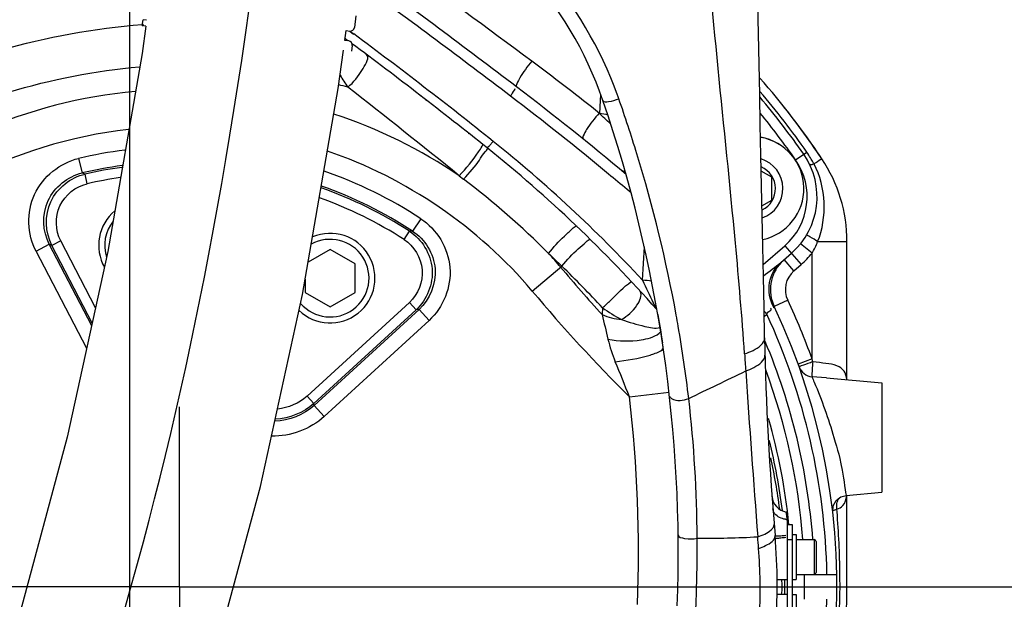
# Model space of a CAD drawing. Header units: millimetres. Extents: x 0 to 11890, y 0 to 8410.
# Tile 91 of 116: x 6771 to 6969, y 4914 to 5030. Entities that reach past the tile are written whole.
import ezdxf

# ---------------------------------------------------------------- set-up
doc = ezdxf.new("R2010")
doc.units = ezdxf.units.MM
doc.header["$LTSCALE"] = 653.95
doc.linetypes.add('CENTER', pattern=[0.6, 0.375, -0.075, 0.075, -0.075])
doc.layers.get('0').update_dxf_attribs({"linetype": 'CONTINUOUS'})
for name, color, linetype in [('08ALL_ASSEM_MEMBER', 7, 'CONTINUOUS'), ('204101000062_DXF_AXIS', 7, 'CONTINUOUS'), ('304103000034DXF_CONTINUOUS_LINE', 7, 'CONTINUOUS'), ('304103000201DXF_CONTINUOUS_LINE', 7, 'CONTINUOUS'), ('304105000344DXF_CONTINUOUS_LINE', 7, 'CONTINUOUS'), ('304106000066DXF_CONTINUOUS_LINE', 7, 'CONTINUOUS'), ('304109000079DXF_CONTINUOUS_LINE', 7, 'CONTINUOUS'), ('304301000100DXF_CONTINUOUS_LINE', 7, 'CONTINUOUS'), ('501023000020DXF_CONTINUOUS_LINE', 7, 'CONTINUOUS'), ('501023000035DXF_CONTINUOUS_LINE', 7, 'CONTINUOUS'), ('501023000153DXF_CONTINUOUS_LINE', 7, 'CONTINUOUS'), ('501024000011DXF_CONTINUOUS_LINE', 7, 'CONTINUOUS'), ('504001000007DXF_CONTINUOUS_LINE', 7, 'CONTINUOUS'), ('604006000005DXF_CONTINUOUS_LINE', 7, 'CONTINUOUS'), ('DEFAULT_1', 7, 'CENTER'), ('JISHUZIL_DXF_BALLOON', 7, 'CONTINUOUS'), ('JISHUZIL_DXF_DIMENSION', 7, 'CONTINUOUS'), ('线缆_DXF_CONTINUOUS_LINE', 7, 'CONTINUOUS')]:
    doc.layers.add(name, color=color, linetype=linetype)
doc.styles.get("Standard").update_dxf_attribs({"font": 'txt', "width": 0.7})
doc.dimstyles.new('DIMSTYLE_1', dxfattribs={"dimtxt": 80, "dimasz": 70, "dimexe": 1.5, "dimexo": 0, "dimgap": 2, "dimtad": 1, "dimdsep": 46, "dimtxsty": 'Standard', "dimblk": '_FILLED', "dimblk1": '_FILLED', "dimblk2": '_FILLED', "dimcen": 0.09, "dimclrt": 5, "dimazin": 2, "dimtp": 0.5, "dimtm": 0.5, "dimtfac": 1, "dimtofl": 0, "dimtmove": 0, "dimatfit": 3, "dimldrblk": '_FILLED', "dimfxl": 0, "dimtolj": 1, "dimarcsym": 0})
doc.dimstyles.new('DIMSTYLE_12', dxfattribs={"dimtxt": 80, "dimasz": 70, "dimexe": 1.5, "dimexo": 0, "dimgap": 2, "dimtad": 0, "dimtih": 1, "dimtoh": 1, "dimdec": 1, "dimdsep": 46, "dimtxsty": 'Standard', "dimblk": '_FILLED', "dimblk1": '_FILLED', "dimblk2": '_FILLED', "dimcen": 0.09, "dimclrt": 5, "dimazin": 2, "dimtp": 0.5, "dimtm": 0.5, "dimtfac": 1, "dimtdec": 0, "dimtofl": 0, "dimtmove": 0, "dimatfit": 3, "dimldrblk": '_FILLED', "dimfxl": 0, "dimtolj": 1, "dimarcsym": 0})
doc.dimstyles.new('DIMSTYLE_13', dxfattribs={"dimtxt": 80, "dimasz": 70, "dimexe": 1.5, "dimexo": 0, "dimgap": 2, "dimtad": 0, "dimtih": 1, "dimtoh": 1, "dimdec": 1, "dimdsep": 46, "dimtxsty": 'Standard', "dimblk": '_FILLED', "dimblk1": '_FILLED', "dimblk2": '_FILLED', "dimcen": 0.09, "dimclrt": 5, "dimazin": 2, "dimtp": 0.8, "dimtm": 0.8, "dimtfac": 1, "dimtdec": 0, "dimtofl": 0, "dimtmove": 0, "dimatfit": 3, "dimldrblk": '_FILLED', "dimfxl": 0, "dimtolj": 1, "dimarcsym": 0})
doc.dimstyles.new('DIMSTYLE_15', dxfattribs={"dimtxt": 80, "dimasz": 70, "dimexe": 1.5, "dimexo": 0, "dimgap": 2, "dimtad": 0, "dimtih": 1, "dimtoh": 1, "dimdsep": 46, "dimtxsty": 'Standard', "dimblk": '_FILLED', "dimblk1": '_FILLED', "dimblk2": '_FILLED', "dimcen": 0.09, "dimclrt": 5, "dimazin": 2, "dimtp": 0.8, "dimtm": 0.8, "dimtfac": 1, "dimtdec": 0, "dimtofl": 0, "dimtmove": 0, "dimatfit": 3, "dimldrblk": '_FILLED', "dimfxl": 0, "dimtolj": 1, "dimarcsym": 0})
doc.dimstyles.new('DIMSTYLE_17', dxfattribs={"dimtxt": 80, "dimasz": 70, "dimexe": 1.5, "dimexo": 0, "dimgap": 2, "dimtad": 0, "dimtih": 1, "dimtoh": 1, "dimdec": 1, "dimdsep": 46, "dimtxsty": 'Standard', "dimblk": '_FILLED', "dimblk1": '_FILLED', "dimblk2": '_FILLED', "dimcen": 0.09, "dimclrt": 5, "dimazin": 2, "dimtp": 2, "dimtm": 2, "dimtfac": 1, "dimtdec": 0, "dimtofl": 0, "dimtmove": 0, "dimatfit": 3, "dimldrblk": '_FILLED', "dimfxl": 0, "dimtolj": 1, "dimarcsym": 0})
doc.dimstyles.new('DIMSTYLE_3', dxfattribs={"dimtxt": 80, "dimasz": 70, "dimexe": 1.5, "dimexo": 0, "dimgap": 2, "dimtad": 1, "dimdec": 1, "dimdsep": 46, "dimtxsty": 'Standard', "dimblk": '_FILLED', "dimblk1": '_FILLED', "dimblk2": '_FILLED', "dimcen": 0.09, "dimclrt": 5, "dimazin": 2, "dimtp": 1.2, "dimtm": 1.2, "dimtfac": 1, "dimtdec": 1, "dimtofl": 0, "dimtmove": 0, "dimatfit": 3, "dimldrblk": '_FILLED', "dimfxl": 0, "dimtolj": 1, "dimarcsym": 0})
doc.dimstyles.new('DIMSTYLE_4', dxfattribs={"dimtxt": 80, "dimasz": 70, "dimexe": 1.5, "dimexo": 0, "dimgap": 2, "dimtad": 1, "dimdsep": 46, "dimtxsty": 'Standard', "dimblk": '_FILLED', "dimblk1": '_FILLED', "dimblk2": '_FILLED', "dimcen": 0.09, "dimclrt": 5, "dimazin": 2, "dimtp": 0.8, "dimtm": 0.8, "dimtfac": 1, "dimtofl": 0, "dimtmove": 0, "dimatfit": 3, "dimldrblk": '_FILLED', "dimfxl": 0, "dimtolj": 1, "dimarcsym": 0})
doc.dimstyles.new('DIMSTYLE_5', dxfattribs={"dimtxt": 80, "dimasz": 70, "dimexe": 1.5, "dimexo": 0, "dimgap": 2, "dimtad": 1, "dimdec": 1, "dimdsep": 46, "dimtxsty": 'Standard', "dimblk": '_FILLED', "dimblk1": '_FILLED', "dimblk2": '_FILLED', "dimcen": 0.09, "dimclrt": 5, "dimazin": 2, "dimtp": 2, "dimtm": 2, "dimtfac": 1, "dimtdec": 1, "dimtofl": 0, "dimtmove": 0, "dimatfit": 3, "dimldrblk": '_FILLED', "dimfxl": 0, "dimtolj": 1, "dimarcsym": 0})

# ---------------------------------------------------------------- blocks, each defined once
blk = doc.blocks.new('_FILLED')
at = {"color": 0, "linetype": 'ByBlock'}
blk.add_solid([(0, 0), (-1, 0.1429), (-1, -0.1429)], dxfattribs=at)
blk = doc.blocks.new('*D4')
at = {"layer": 'JISHUZIL_DXF_DIMENSION', "color": 2, "linetype": 'Continuous', "transparency": 16777216}
for p, q in [((6963.06, 6037.35), (5675.77, 6037.35)), ((5690.77, 6037.35), (5690.77, 5208.31)), ((5690.77, 4379.27), (5690.77, 5208.31)), ((6468.09, 4379.27), (5675.77, 4379.27))]:
    blk.add_line(p, q, dxfattribs=at)
at = {"layer": 'JISHUZIL_DXF_DIMENSION', "color": 2, "linetype": 'Continuous', "transparency": 16777216, "xscale": 70, "yscale": 70, "zscale": 70}
for p, rotation in [((5690.77, 6037.35), 90), ((5690.77, 4379.27), 270)]:
    blk.add_blockref('_FILLED', p, dxfattribs=dict(at, rotation=rotation))
blk = doc.blocks.new('*D6')
at = {"layer": 'JISHUZIL_DXF_DIMENSION', "color": 2, "linetype": 'Continuous', "transparency": 16777216}
for p, q in [((6778.15, 5826.27), (5902.48, 5826.27)), ((5917.48, 5826.27), (5917.48, 5371.27)), ((5917.48, 4916.27), (5917.48, 5371.27)), ((6589.03, 4916.27), (5902.48, 4916.27))]:
    blk.add_line(p, q, dxfattribs=at)
at = {"layer": 'JISHUZIL_DXF_DIMENSION', "color": 2, "linetype": 'Continuous', "transparency": 16777216, "xscale": 70, "yscale": 70, "zscale": 70}
for p, rotation in [((5917.48, 5826.27), 90), ((5917.48, 4916.27), 270)]:
    blk.add_blockref('_FILLED', p, dxfattribs=dict(at, rotation=rotation))
blk = doc.blocks.new('*D7')
at = {"layer": 'JISHUZIL_DXF_DIMENSION', "color": 2, "linetype": 'Continuous', "transparency": 16777216}
for p, q in [((6653.95, 4565.27), (6653.95, 6419.47)), ((6802.95, 5850.2), (6802.95, 6419.47)), ((6653.95, 6404.47), (6400.76, 6404.47)), ((6400.76, 6404.47), (6728.45, 6404.47)), ((6902.95, 6404.47), (6728.45, 6404.47)), ((6802.95, 6404.47), (6902.95, 6404.47))]:
    blk.add_line(p, q, dxfattribs=at)
at = {"layer": 'JISHUZIL_DXF_DIMENSION', "color": 2, "linetype": 'Continuous', "transparency": 16777216, "xscale": 70, "yscale": 70, "zscale": 70}
blk.add_blockref('_FILLED', (6653.95, 6404.47), dxfattribs=at)
at = {"layer": 'JISHUZIL_DXF_DIMENSION', "color": 2, "linetype": 'Continuous', "transparency": 16777216, "xscale": 70, "yscale": 70, "zscale": 70, "rotation": 180}
blk.add_blockref('_FILLED', (6802.95, 6404.47), dxfattribs=at)
blk = doc.blocks.new('*D9')
at = {"layer": 'JISHUZIL_DXF_DIMENSION', "color": 2, "linetype": 'Continuous', "transparency": 16777216}
for p, q in [((6802.95, 6768.93), (9376.29, 6768.93)), ((9361.29, 6768.93), (9361.29, 4998.55)), ((9361.29, 3228.17), (9361.29, 4998.55)), ((7324.9, 3228.17), (9376.29, 3228.17))]:
    blk.add_line(p, q, dxfattribs=at)
at = {"layer": 'JISHUZIL_DXF_DIMENSION', "color": 2, "linetype": 'Continuous', "transparency": 16777216, "xscale": 70, "yscale": 70, "zscale": 70}
for p, rotation in [((9361.29, 6768.93), 90), ((9361.29, 3228.17), 270)]:
    blk.add_blockref('_FILLED', p, dxfattribs=dict(at, rotation=rotation))
blk = doc.blocks.new('*D22')
at = {"layer": 'JISHUZIL_DXF_BALLOON', "color": 2, "linetype": 'Continuous', "transparency": 16777216}
for p, q in [((6792.9, 5196.8), (6792.9, 4014.94)), ((6792.9, 4014.94), (6869.23, 3897.72)), ((6869.23, 3897.72), (6869.23, 3109.27))]:
    blk.add_line(p, q, dxfattribs=at)
blk = doc.blocks.new('*D24')
at = {"layer": 'JISHUZIL_DXF_BALLOON', "color": 2, "linetype": 'Continuous', "transparency": 16777216}
blk.add_line((6792.9, 5196.8), (8860.66, 5196.8), dxfattribs=at)
blk = doc.blocks.new('*D29')
at = {"layer": 'JISHUZIL_DXF_BALLOON', "color": 2, "linetype": 'Continuous', "transparency": 16777216}
blk.add_line((6802.95, 6768.93), (8860.66, 6768.93), dxfattribs=at)
blk = doc.blocks.new('*D36')
at = {"layer": 'JISHUZIL_DXF_BALLOON', "color": 2, "linetype": 'Continuous', "transparency": 16777216}
blk.add_line((6802.95, 4916.27), (8860.66, 4916.27), dxfattribs=at)
blk = doc.blocks.new('*D37')
at = {"layer": 'JISHUZIL_DXF_BALLOON', "color": 2, "linetype": 'Continuous', "transparency": 16777216}
blk.add_line((8655.62, 4916.27), (8655.62, 6976.57), dxfattribs=at)

msp = doc.modelspace()

# ---------------------------------------------------------------- linework, layer by layer
at = {"color": 4, "linetype": 'Continuous'}
for radius, start, end in [(1852.669, 305, 180), (280.718, 295.30747, 92.05016)]:
    msp.add_arc((6802.947, 4916.266), radius, start, end, dxfattribs=at)
at = {"layer": '08ALL_ASSEM_MEMBER', "color": 40, "linetype": 'Continuous'}
msp.add_open_spline([(6734.015, 4751.065), (6785.112, 4878.808), (6805.746, 4939.063), (6820.544, 5059.585)], degree=3, dxfattribs=at)
at = {"layer": '204101000062_DXF_AXIS', "color": 7, "linetype": 'CENTER'}
for q in [(6802.947, 4952.426), (6766.786, 4916.266), (6839.107, 4916.266), (6802.947, 4880.105)]:
    msp.add_line((6802.947, 4916.266), q, dxfattribs=at)
at = {"layer": '304103000034DXF_CONTINUOUS_LINE', "color": 9, "linetype": 'Continuous'}
for p, q in [((6926.624, 5002.022), (6928.884, 5003.589)), ((6931.907, 5002.256), (6931.19, 5001.778)), ((6929.947, 4983.308), (6927.612, 4985.193)), ((6931.054, 4985.613), (6936.947, 4985.613)), ((6920.118, 4981.021), (6924.47, 4984.804)), ((6924.47, 4984.804), (6927.75, 4981.03)), ((6929.947, 4962.048), (6929.947, 4983.308)), ((6926.289, 4979.76), (6924.321, 4982.025)), ((6926.289, 4979.76), (6927.75, 4981.03)), ((6925.048, 4973.854), (6922.334, 4972.574)), ((6920.84, 4971.048), (6920.305, 4971.664)), ((6920.326, 4970.601), (6920.84, 4971.048)), ((6922.278, 4972.301), (6922.334, 4972.574)), ((6929.947, 4962.048), (6927.125, 4961.03)), ((6930.09, 4961.476), (6929.947, 4962.048)), ((6932.816, 4958.24), (6929.89, 4958.489)), ((6934.953, 4931.37), (6934.914, 4931.858)), ((6934.947, 4931.369), (6934.914, 4931.858)), ((6934.947, 4916.266), (6936.947, 4916.266))]:
    msp.add_line(p, q, dxfattribs=at)
at = {"layer": '304103000034DXF_CONTINUOUS_LINE', "color": 7, "linetype": 'Continuous'}
for p, q in [((6936.947, 4957.878), (6936.947, 4985.613)), ((6923.667, 4981.455), (6925.782, 4983.294)), ((6932.817, 4958.239), (6943.947, 4957.266)), ((6943.947, 4957.266), (6943.947, 4935.266)), ((6936.806, 4934.641), (6943.947, 4935.266)), ((6936.947, 4916.266), (6936.947, 4934.641)), ((6930.422, 4918.766), (6934.923, 4918.766))]:
    msp.add_line(p, q, dxfattribs=at)
msp.add_lwpolyline([(6934.086, 4931.319), (6934.197, 4932.526), (6934.776, 4933.59), (6935.73, 4934.338), (6936.806, 4934.641)], dxfattribs=at)
for centre, radius, start, end in [((6802.947, 4916.266), 155, 33.69526, 41.25639), ((6802.947, 4916.266), 152.5, 34.73709, 40.16069), ((6915.941, 4994.615), 15, 311, 34.73709), ((6906.947, 4985.613), 30, 0, 33.69526), ((6929.57, 4975.987), 8, 137.15773, 205.25071), ((6802.947, 4916.266), 132, 325.74929, 25.25071), ((6802.947, 4916.266), 125.5, 4.34395, 20.33124), ((6802.947, 4916.266), 123, 5.85904, 15.94766), ((6802.947, 4916.266), 125.5, 358.85857, 1.14143), ((6802.947, 4916.266), 134, 350, 360)]:
    msp.add_arc(centre, radius, start, end, dxfattribs=at)
at = {"layer": '304103000034DXF_CONTINUOUS_LINE', "color": 9, "linetype": 'Continuous'}
for centre, radius, start, end in [((6802.947, 4916.266), 153.25, 34.73709, 40.50126), ((6802.947, 4916.266), 150.5, 34.73709, 39.23545), ((6909.323, 4990.027), 23.803, 31.43857, 34.73564), ((6915.941, 4994.615), 13, 311, 34.73709), ((6909.375, 4990.055), 23.744, 28.88977, 31.44634), ((6909.668, 4990.218), 23.408, 28.00812, 28.8862), ((6915.941, 4994.615), 18, 311, 321.08759), ((6929.57, 4975.987), 5, 131, 205.25071), ((6802.947, 4916.266), 135, 19.82367, 25.25071), ((6802.947, 4916.266), 130, 1.10191, 24.92335), ((6929.811, 4976.265), 8.512, 206.13851, 207.75277), ((6802.947, 4916.266), 127.5, 4.26779, 22.74867), ((6743.286, 4916.277), 192.26, 0.74405, 4.5024), ((6742.522, 4916.258), 193.025, 0.00235, 0.74684), ((6802.947, 4916.266), 132.6, 350, 360), ((6802.947, 4916.266), 130, 326.07665, 358.89809)]:
    msp.add_arc(centre, radius, start, end, dxfattribs=at)
for points, knots in [([(6930.336, 5001.208), (6930.13, 5001.146), (6929.958, 5001.034), (6929.51, 5001.054), (6929.665, 5001.178), (6929.716, 5001.219)], [0, 0, 0, 0, 0.6678332, 0.7972887, 1, 1, 1, 1]), ([(6931.19, 5001.778), (6931.06, 5001.692), (6930.774, 5001.503), (6930.489, 5001.314), (6930.335, 5001.211)], [0, 0, 0, 0, 0.4572075, 1, 1, 1, 1]), ([(6931.054, 4985.613), (6930.522, 4985.927), (6930.123, 4986.393), (6928.804, 4986.895), (6928.93, 4987.113)], [0, 0, 0, 0, 0.7106494, 1, 1, 1, 1]), ([(6922.169, 4972.515), (6921.447, 4973.987), (6920.833, 4977.366), (6922.495, 4980.437), (6923.667, 4981.455)], [0, 0, 0, 0, 0.5137783, 1, 1, 1, 1]), ([(6920.84, 4971.048), (6920.866, 4971.199), (6921.09, 4971.466), (6921.354, 4971.631), (6921.488, 4971.728)], [0, 0, 0, 0, 0.4796578, 1, 1, 1, 1]), ([(6921.488, 4971.728), (6921.581, 4971.796), (6921.816, 4971.917), (6921.699, 4972.17), (6921.625, 4972.225)], [0, 0, 0, 0, 0.5544974, 1, 1, 1, 1]), ([(6930.09, 4961.476), (6929.755, 4961.357), (6928.839, 4961.019), (6927.901, 4960.732), (6927.334, 4960.476)], [0, 0, 0, 0, 0.3633221, 1, 1, 1, 1]), ([(6930.09, 4961.476), (6930.021, 4961.109), (6929.974, 4960.423), (6929.982, 4959.471), (6929.81, 4958.933), (6929.965, 4958.529), (6929.89, 4958.489)], [0, 0, 0, 0, 0.374635, 0.6959607, 0.9144904, 1, 1, 1, 1]), ([(6936.904, 4957.922), (6936.842, 4958.516), (6936.554, 4959.753), (6934.812, 4960.875), (6932.599, 4961.176), (6930.971, 4961.366), (6930.09, 4961.476)], [0, 0, 0, 0, 0.2116326, 0.4184626, 0.6854931, 1, 1, 1, 1]), ([(6927.334, 4960.476), (6927.331, 4960.475), (6927.329, 4960.474), (6927.324, 4960.472), (6927.324, 4960.471)], [0, 0, 0, 0, 0.7401019, 1, 1, 1, 1]), ([(6929.89, 4958.489), (6930.052, 4958.121), (6931.768, 4954.142), (6933.231, 4950.046), (6934.31, 4946.266)], [0, 0, 0, 0, 0.0928436, 1, 1, 1, 1]), ([(6934.31, 4946.266), (6935.077, 4943.579), (6935.662, 4942.486), (6936.913, 4933.475), (6936.806, 4934.641)], [0, 0, 0, 0, 0.7046363, 1, 1, 1, 1]), ([(6934.937, 4933.025), (6934.97, 4933.205), (6935.062, 4933.548), (6935.218, 4933.868), (6935.309, 4934.011)], [0, 0, 0, 0, 0.5182764, 1, 1, 1, 1]), ([(6934.063, 4931.512), (6934.062, 4931.523), (6934.072, 4931.551), (6934.093, 4931.57), (6934.106, 4931.58)], [0, 0, 0, 0, 0.4097507, 1, 1, 1, 1]), ([(6934.106, 4931.58), (6934.15, 4931.615), (6934.282, 4931.676), (6934.416, 4931.722), (6934.5, 4931.748)], [0, 0, 0, 0, 0.3894317, 1, 1, 1, 1]), ([(6934.5, 4931.748), (6934.564, 4931.767), (6934.701, 4931.806), (6934.84, 4931.84), (6934.914, 4931.858)], [0, 0, 0, 0, 0.4669268, 1, 1, 1, 1])]:
    msp.add_open_spline(points, degree=3, knots=knots, dxfattribs=at)
for points in [[(6931.054, 4985.613), (6933.036, 4990.426), (6932.75, 4996.6), (6930.335, 5001.211)], [(6929.947, 4983.308), (6930.366, 4984.05), (6930.735, 4984.823), (6931.054, 4985.613)], [(6920.163, 4978.75), (6921.333, 4979.649), (6922.554, 4980.486), (6923.667, 4981.455)], [(6927.324, 4960.471), (6927.686, 4959.453), (6928.813, 4958.581), (6929.89, 4958.489)], [(6936.099, 4932.594), (6936.597, 4933.112), (6936.826, 4933.88), (6936.903, 4934.594)], [(6934.914, 4931.858), (6934.862, 4932.243), (6934.867, 4932.642), (6934.937, 4933.025)], [(6934.914, 4931.858), (6935.35, 4932.02), (6935.777, 4932.259), (6936.099, 4932.594)]]:
    msp.add_open_spline(points, degree=3, dxfattribs=at)
at = {"layer": '304103000201DXF_CONTINUOUS_LINE', "color": 9, "linetype": 'Continuous'}
for p, q in [((6795.464, 5029.253), (6795.711, 5029.272)), ((6795.479, 5029.049), (6795.726, 5029.07)), ((6837.122, 5027.877), (6837.908, 5027.305)), ((6837.159, 5027.925), (6837.939, 5027.346)), ((6887.495, 5015.209), (6887.429, 5014.003)), ((6887.429, 5014.003), (6887.288, 5011.393)), ((6887.288, 5011.393), (6886.437, 5012.059)), ((6887.288, 5011.393), (6886.44, 5012.062)), ((6782.712, 5002.34), (6783.398, 4999.422)), ((6784.43, 4997.244), (6783.984, 4999.193)), ((6859.119, 4998.87), (6859.995, 4998.199)), ((6893.597, 4995.404), (6892.802, 4996.077)), ((6893.606, 4995.415), (6892.811, 4996.087)), ((6851.4, 4990.228), (6849.758, 4987.721)), ((6848.043, 4986.027), (6849.128, 4987.706)), ((6774.161, 4983.694), (6776.82, 4985.078)), ((6785.332, 4968.727), (6776.82, 4985.078)), ((6779.12, 4985.759), (6777.347, 4984.836)), ((6785.451, 4969.269), (6777.347, 4984.836)), ((6786.117, 4972.317), (6779.12, 4985.759)), ((6784.333, 4964.154), (6774.161, 4983.694)), ((6895.905, 4977.852), (6896.269, 4984.544)), ((6873.761, 4975.686), (6879.725, 4980.69)), ((6849.104, 4973.418), (6828.552, 4954.586)), ((6849.104, 4973.418), (6850.455, 4971.945)), ((6850.455, 4971.945), (6829.902, 4953.112)), ((6851.033, 4971.993), (6829.975, 4952.697)), ((6853.058, 4969.782), (6851.033, 4971.993)), ((6887.895, 4972.316), (6887.796, 4970.949)), ((6853.058, 4969.782), (6832.001, 4950.486)), ((6893.278, 4954.435), (6901.225, 4955.354)), ((6828.552, 4954.586), (6829.902, 4953.112)), ((6832.001, 4950.486), (6829.975, 4952.697))]:
    msp.add_line(p, q, dxfattribs=at)
at = {"layer": '304103000201DXF_CONTINUOUS_LINE', "color": 7, "linetype": 'Continuous'}
for p, q in [((6898.966, 4970.998), (6899.108, 4970.173)), ((6899.108, 4970.173), (6899.241, 4969.385)), ((6899.241, 4969.385), (6899.366, 4968.635)), ((6899.366, 4968.635), (6899.481, 4967.929)), ((6899.481, 4967.929), (6899.635, 4966.966)), ((6899.635, 4966.966), (6899.724, 4966.398)), ((6899.724, 4966.398), (6899.893, 4965.305)), ((6900.001, 4964.588), (6900.009, 4964.537)), ((6924.947, 4931.266), (6924.758, 4931.299)), ((6924.947, 4931.266), (6924.947, 4917.766)), ((6922.947, 4917.766), (6924.947, 4917.766)), ((6922.947, 4914.766), (6922.947, 4917.766)), ((6924.947, 4914.766), (6922.947, 4914.766)), ((6924.947, 4914.766), (6924.947, 4901.266))]:
    msp.add_line(p, q, dxfattribs=at)
for centre, radius, start, end in [((-23073.892, 4381.628), 30000, 1.1167064, 2.6101481), ((6817, 4989.663), 75, 18.92346, 66.37763), ((5659.447, 3425.14), 2000, 52.729189, 53.852126), ((6240.215, 4223.414), 1000, 53.37626, 53.425166), ((6240.215, 4223.414), 1000, 51.355089, 53.324209), ((6507.314, 4539.301), 599.917, 50.039922, 52.729189), ((6623.08, 4923.181), 280, 357.79832, 18.92346), ((6695.857, 4793.271), 270.379, 41.37059, 51.35509), ((7520.296, 4977.99), 600, 181.116706, 184.917905), ((6925.366, 4934.746), 3.5, 184.1574, 260), ((6802.947, 4916.266), 120, 256.34205, 4.9179)]:
    msp.add_arc(centre, radius, start, end, dxfattribs=at)
at = {"layer": '304103000201DXF_CONTINUOUS_LINE', "color": 9, "linetype": 'Continuous'}
for centre, radius, start, end in [((5669.414, 3407.894), 2013.729, 53.271254, 54.226949), ((5659.392, 3424.864), 1998.043, 52.729201, 53.804547), ((6240.132, 4223.103), 1002.087, 51.355175, 53.375996), ((6509.095, 4533.271), 609.615, 51.75762, 53.269167), ((6799.528, 4880.554), 141.083, 74.71754, 75.46949), ((5753.201, 3628.166), 1761.217, 51.10257, 52.033028), ((6802.947, 4916.266), 99.894, 95.10474, 132.26135), ((6507.242, 4539.007), 597.984, 50.313787, 52.729054), ((6815.96, 4988.041), 79.642, 19.27923, 19.84179), ((6611.412, 4916.479), 296.347, 17.02862, 19.28179), ((6802.947, 4916.266), 99.894, 55.7837, 71.92486), ((6695.55, 4792.731), 272.786, 42.73684, 51.3486), ((6802.947, 4916.266), 88.421, 97.10969, 103.22917), ((6622.593, 4919.722), 284.706, 10.3436, 17.06347), ((6802.947, 4916.266), 85.423, 97.74854, 103.22917), ((6704.851, 4797.347), 216.804, 68.5924, 68.75868), ((6802.947, 4916.266), 85.067, 97.81929, 102.88013), ((6802.947, 4916.266), 88.421, 56.77083, 70.8208), ((6507.282, 4539.057), 597.92, 49.850619, 50.313649), ((6802.947, 4916.266), 83.069, 98.22969, 102.88013), ((6802.947, 4916.266), 85.423, 56.77083, 70.49971), ((6751.909, 4857.651), 177.303, 45.10576, 52.43865), ((6802.947, 4916.266), 85.067, 57.11987, 70.46122), ((6802.947, 4916.266), 83.069, 57.11987, 70.21737), ((6854.454, 4770.968), 216.804, 91.24132, 91.4076), ((6697.448, 4811.996), 190.413, 65.19017, 65.36469), ((6802.947, 4916.266), 99.894, 40, 42.11343), ((7120.855, 5183.023), 315.106, 220, 222.30081), ((6698.293, 4795.5), 259.254, 43.00152, 45.58733), ((6894.085, 4944.209), 33.693, 83.79512, 86.90345), ((7263.855, 5150.853), 406.591, 205.18183, 205.88517), ((7120.977, 5183.135), 322.724, 220.00132, 225.12566), ((6866.421, 4782.202), 190.413, 94.63531, 94.80983), ((6634.193, 4922.049), 272.877, 9.83094, 10.30035), ((6640.475, 4923.086), 266.51, 6.68855, 9.84191), ((7868.381, 5027.204), 954.153, 183.853792, 184.060209), ((6551.029, 4821.133), 367.293, 21.28017, 22.46797), ((6476.6, 5858.055), 1000.379, 295.366628, 296.094679), ((9981.48, 5164.029), 3071.664, 183.815176, 184.438319), ((6623.08, 4923.181), 272, 357.79832, 6.59805), ((6652.717, 4924.747), 254.159, 0.29457, 6.63817), ((6649.53, 4921.183), 183.176, 9.90648, 10.03829), ((6925.336, 4934.422), 4.647, 260.58415, 265.19635), ((6599.603, 4924.618), 307.272, 357.63365, 0.26762), ((6908.697, 5115.954), 189.909, 269.44937, 273.11799), ((6807.078, 4915.429), 112.446, 357.59019, 4.37005)]:
    msp.add_arc(centre, radius, start, end, dxfattribs=at)
for points, knots in [([(6916.384, 4963.074), (6915.873, 4970.502), (6913.255, 5001.339), (6909.609, 5032.091), (6908.156, 5055.547)], [0, 0, 0, 0, 0.2405957, 1, 1, 1, 1]), ([(6836.715, 5016.648), (6837.986, 5017.645), (6839.194, 5019.33), (6841.211, 5022.667), (6840.427, 5023.255)], [0, 0, 0, 0, 0.6225661, 1, 1, 1, 1]), ([(6873.679, 5021.849), (6872.8, 5020.815), (6871.62, 5019.219), (6870.803, 5017.671), (6870.455, 5016.824), (6870.613, 5016.704)], [0, 0, 0, 0, 0.6704262, 0.9019893, 1, 1, 1, 1]), ([(6869.372, 5014.871), (6869.526, 5015.07), (6869.727, 5015.296), (6870.492, 5016.461), (6870.293, 5016.239)], [0, 0, 0, 0, 0.4577935, 1, 1, 1, 1]), ([(6887.946, 5013.986), (6888.068, 5013.63), (6889.623, 5013.803), (6890.473, 5014.052), (6891.136, 5014.337)], [0, 0, 0, 0, 0.3428313, 1, 1, 1, 1]), ([(6887.222, 5011.445), (6886.281, 5010.43), (6885.047, 5008.834), (6884.145, 5007.237), (6883.824, 5006.356), (6883.99, 5006.222)], [0, 0, 0, 0, 0.6644071, 0.8976152, 1, 1, 1, 1]), ([(6792.709, 5008.139), (6781.116, 5006.847), (6758.212, 4999.767), (6739.63, 4984.621), (6732.132, 4975.686)], [0, 0, 0, 0, 0.5000259, 1, 1, 1, 1]), ([(6859.119, 4998.87), (6860.537, 5000.341), (6862.08, 5002.317), (6863.496, 5004.384), (6863.704, 5004.789)], [0, 0, 0, 0, 0.8179194, 1, 1, 1, 1]), ([(6863.704, 5004.789), (6863.747, 5004.871), (6863.795, 5004.97), (6863.842, 5005.137), (6863.811, 5005.161)], [0, 0, 0, 0, 0.7008517, 1, 1, 1, 1]), ([(6865.927, 5005.766), (6865.79, 5005.597), (6865.497, 5005.242), (6865.262, 5004.971), (6864.819, 5004.458), (6864.975, 5004.733), (6865.018, 5004.797)], [0, 0, 0, 0, 0.3633848, 0.6981426, 0.869824, 1, 1, 1, 1]), ([(6859.995, 4998.199), (6861.124, 4999.403), (6862.909, 5001.36), (6863.81, 5003.219), (6864.918, 5004.277), (6864.707, 5004.446)], [0, 0, 0, 0, 0.6309091, 0.8970034, 1, 1, 1, 1]), ([(6774.161, 4983.694), (6772.404, 4987.07), (6772.04, 4995.949), (6779.006, 5001.468), (6782.712, 5002.34)], [0, 0, 0, 0, 0.4999318, 1, 1, 1, 1]), ([(6776.82, 4985.078), (6775.467, 4987.675), (6775.183, 4994.508), (6780.547, 4998.752), (6783.398, 4999.422)], [0, 0, 0, 0, 0.4999318, 1, 1, 1, 1]), ([(6777.347, 4984.836), (6775.992, 4987.442), (6775.725, 4994.3), (6781.122, 4998.537), (6783.984, 4999.193)], [0, 0, 0, 0, 0.5001587, 1, 1, 1, 1]), ([(6892.35, 4999.679), (6892.195, 4999.705), (6891.898, 4999.79), (6891.634, 4999.952), (6891.519, 5000.047)], [0, 0, 0, 0, 0.5132677, 1, 1, 1, 1]), ([(6779.12, 4985.759), (6778.035, 4987.844), (6777.819, 4993.331), (6782.14, 4996.72), (6784.43, 4997.244)], [0, 0, 0, 0, 0.5001588, 1, 1, 1, 1]), ([(6851.4, 4990.228), (6854.584, 4988.143), (6859.243, 4980.575), (6855.865, 4972.354), (6853.058, 4969.782)], [0, 0, 0, 0, 0.4999255, 1, 1, 1, 1]), ([(6849.128, 4987.706), (6851.595, 4986.11), (6855.216, 4980.28), (6852.619, 4973.929), (6850.455, 4971.945)], [0, 0, 0, 0, 0.5001669, 1, 1, 1, 1]), ([(6849.758, 4987.721), (6852.208, 4986.117), (6855.796, 4980.295), (6853.193, 4973.971), (6851.033, 4971.993)], [0, 0, 0, 0, 0.4999255, 1, 1, 1, 1]), ([(6877.05, 4983.255), (6878.027, 4984.482), (6879.576, 4986.203), (6881.498, 4987.866), (6882.261, 4988.692), (6882.593, 4988.764)], [0, 0, 0, 0, 0.6005861, 0.8698793, 1, 1, 1, 1]), ([(6882.593, 4988.764), (6882.603, 4988.766), (6882.622, 4988.769), (6882.641, 4988.762), (6882.646, 4988.757)], [0, 0, 0, 0, 0.5830456, 1, 1, 1, 1]), ([(6848.043, 4986.027), (6850.017, 4984.751), (6852.917, 4980.087), (6850.836, 4975.006), (6849.104, 4973.418)], [0, 0, 0, 0, 0.500167, 1, 1, 1, 1]), ([(6879.725, 4980.69), (6880.704, 4981.947), (6882.313, 4983.719), (6884.254, 4985.22), (6885.082, 4986.1), (6885.403, 4986.064)], [0, 0, 0, 0, 0.608616, 0.8764863, 1, 1, 1, 1]), ([(6885.403, 4986.064), (6885.411, 4986.063), (6885.424, 4986.06), (6885.437, 4986.052), (6885.441, 4986.048)], [0, 0, 0, 0, 0.5327101, 1, 1, 1, 1]), ([(6887.895, 4972.316), (6888.41, 4972.814), (6890.315, 4974.573), (6892.098, 4976.488), (6893.616, 4977.593)], [0, 0, 0, 0, 0.2762608, 1, 1, 1, 1]), ([(6893.616, 4977.593), (6893.624, 4977.599), (6893.633, 4977.604), (6893.649, 4977.617), (6893.652, 4977.614)], [0, 0, 0, 0, 0.7312062, 1, 1, 1, 1]), ([(6891.689, 4970.003), (6892.92, 4970.674), (6894.615, 4972.149), (6895.899, 4974.803), (6895.435, 4975.64)], [0, 0, 0, 0, 0.5943023, 1, 1, 1, 1]), ([(6895.435, 4975.64), (6895.416, 4975.674), (6895.375, 4975.741), (6895.325, 4975.802), (6895.299, 4975.83)], [0, 0, 0, 0, 0.5034512, 1, 1, 1, 1]), ([(6898.764, 4971.972), (6898.721, 4972.021), (6898.488, 4972.489), (6898.254, 4972.943), (6898.057, 4973.348)], [0, 0, 0, 0, 0.1262884, 1, 1, 1, 1]), ([(6891.69, 4970.003), (6893.201, 4969.392), (6895.719, 4968.735), (6898.423, 4968.121), (6899.413, 4968.352)], [0, 0, 0, 0, 0.6159104, 1, 1, 1, 1]), ([(6899.211, 4967.206), (6899.279, 4967.264), (6899.404, 4967.381), (6899.516, 4967.511), (6899.565, 4967.577)], [0, 0, 0, 0, 0.5183012, 1, 1, 1, 1]), ([(6888.962, 4966.035), (6891.149, 4965.606), (6894.089, 4965.499), (6896.894, 4966.118), (6897.494, 4966.318)], [0, 0, 0, 0, 0.7789809, 1, 1, 1, 1]), ([(6916.384, 4963.074), (6916.964, 4963.273), (6918.494, 4963.885), (6920.432, 4965.154), (6920.41, 4966.297)], [0, 0, 0, 0, 0.3493201, 1, 1, 1, 1]), ([(6890.441, 4961.501), (6892.712, 4961.739), (6895.945, 4962.323), (6898.794, 4963.266), (6900.094, 4963.966), (6900.044, 4964.3)], [0, 0, 0, 0, 0.6733486, 0.9004288, 1, 1, 1, 1]), ([(6916.623, 4959.646), (6917.182, 4959.845), (6918.668, 4960.459), (6920.515, 4961.731), (6920.487, 4962.846)], [0, 0, 0, 0, 0.3475022, 1, 1, 1, 1]), ([(6901.313, 4954.585), (6901.336, 4954.38), (6902.559, 4953.406), (6904.091, 4953.726), (6905.171, 4954.127)], [0, 0, 0, 0, 0.1518049, 1, 1, 1, 1]), ([(6922.49, 4930.927), (6922.369, 4931.077), (6922.171, 4931.402), (6922.079, 4931.772), (6922.065, 4931.954)], [0, 0, 0, 0, 0.5130104, 1, 1, 1, 1]), ([(6924.947, 4929.792), (6924.898, 4930.171), (6924.862, 4930.45), (6924.762, 4931.266), (6924.807, 4930.903), (6924.82, 4930.796)], [0, 0, 0, 0, 0.6918428, 0.8053681, 1, 1, 1, 1]), ([(6921.714, 4927.702), (6921.898, 4927.864), (6922.2, 4928.184), (6922.33, 4928.627), (6922.315, 4928.814)], [0, 0, 0, 0, 0.5655533, 1, 1, 1, 1]), ([(6903.057, 4926.726), (6903.063, 4926.234), (6904.944, 4925.847), (6906.049, 4925.872), (6906.872, 4926.053)], [0, 0, 0, 0, 0.3686577, 1, 1, 1, 1]), ([(6919.196, 4923.997), (6919.682, 4924.163), (6920.9, 4924.648), (6922.583, 4925.647), (6922.505, 4926.553)], [0, 0, 0, 0, 0.3603845, 1, 1, 1, 1]), ([(6922.505, 4926.553), (6922.512, 4926.469), (6923.111, 4926.574), (6923.371, 4926.518), (6923.679, 4926.54)], [0, 0, 0, 0, 0.2144174, 1, 1, 1, 1]), ([(6922.553, 4925.982), (6922.546, 4926.063), (6923.163, 4925.995), (6923.393, 4926.117), (6923.697, 4926.145)], [0, 0, 0, 0, 0.2096964, 1, 1, 1, 1]), ([(6923.679, 4926.54), (6923.827, 4926.551), (6924.154, 4926.578), (6924.481, 4926.609), (6924.66, 4926.628)], [0, 0, 0, 0, 0.4530867, 1, 1, 1, 1]), ([(6923.697, 4926.145), (6923.844, 4926.158), (6924.17, 4926.185), (6924.496, 4926.21), (6924.675, 4926.223)], [0, 0, 0, 0, 0.452634, 1, 1, 1, 1])]:
    msp.add_open_spline(points, degree=3, knots=knots, dxfattribs=at)
for points in [[(6890.874, 5015.074), (6887.501, 5024.42), (6882.271, 5033.275), (6875.714, 5040.741)], [(6739.872, 5013.573), (6757.112, 5022.146), (6776.268, 5027.765), (6795.464, 5029.253)], [(6743.679, 5005.818), (6759.595, 5013.775), (6777.204, 5019.155), (6794.925, 5020.766)], [(6835.185, 5019.06), (6835.691, 5018.253), (6836.194, 5017.445), (6836.715, 5016.648)], [(6889.503, 5009.281), (6888.682, 5009.941), (6887.935, 5010.689), (6887.194, 5011.438)], [(6887.29, 5011.429), (6887.835, 5011.361), (6888.375, 5011.251), (6888.906, 5011.109)], [(6873.761, 4975.686), (6863.09, 4988.402), (6848.377, 4998.468), (6832.657, 5003.803)], [(6877.05, 4983.255), (6877.946, 4982.406), (6878.843, 4981.558), (6879.714, 4980.684)], [(6887.895, 4972.316), (6889.098, 4971.452), (6890.375, 4970.687), (6891.689, 4970.003)], [(6887.796, 4970.949), (6888.185, 4969.311), (6888.574, 4967.673), (6888.962, 4966.035)], [(6887.796, 4970.949), (6889.016, 4970.405), (6890.358, 4970.101), (6891.69, 4970.003)], [(6897.494, 4966.318), (6898.105, 4966.522), (6898.72, 4966.789), (6899.211, 4967.206)], [(6888.962, 4966.035), (6889.328, 4964.488), (6889.834, 4962.97), (6890.441, 4961.501)], [(6828.552, 4954.586), (6826.964, 4953.131), (6824.781, 4952.175), (6822.636, 4951.995)], [(6829.975, 4952.697), (6827.892, 4950.788), (6824.931, 4949.602), (6822.106, 4949.548)], [(6829.902, 4953.112), (6827.857, 4951.239), (6824.971, 4950.06), (6822.199, 4949.968)], [(6832.001, 4950.486), (6829.232, 4947.951), (6825.2, 4946.448), (6821.447, 4946.554)], [(6924.576, 4929.838), (6923.802, 4929.966), (6922.982, 4930.316), (6922.49, 4930.927)], [(6919.027, 4926.326), (6919.98, 4926.647), (6920.96, 4927.035), (6921.714, 4927.702)], [(6919.196, 4923.997), (6919.138, 4924.774), (6919.079, 4925.55), (6919.03, 4926.328)]]:
    msp.add_open_spline(points, degree=3, dxfattribs=at)
at = {"layer": '304105000344DXF_CONTINUOUS_LINE', "color": 7, "linetype": 'Continuous'}
for p, q in [((6924.947, 4928.766), (6925.947, 4928.766)), ((6925.947, 4928.766), (6925.947, 4903.766)), ((6924.947, 4925.766), (6924.947, 4906.766))]:
    msp.add_line(p, q, dxfattribs=at)
at = {"layer": '304105000344DXF_CONTINUOUS_LINE', "color": 9, "linetype": 'Continuous'}
msp.add_line((6924.947, 4925.766), (6925.947, 4925.766), dxfattribs=at)
at = {"layer": '304106000066DXF_CONTINUOUS_LINE', "color": 7, "linetype": 'Continuous'}
msp.add_arc((6802.947, 4916.266), 155, 33.69526, 39.02308, dxfattribs=at)
at = {"layer": '304109000079DXF_CONTINUOUS_LINE', "color": 7, "linetype": 'Continuous'}
for p, q in [((6838.344, 5031.007), (6838.052, 5028.625)), ((6795.482, 5029.016), (6795.628, 5030.207)), ((6796.184, 5028.93), (6795.482, 5029.016)), ((6836.408, 5028.021), (6837.16, 5027.928)), ((6836.916, 5025.943), (6836.137, 5026.039)), ((6837.613, 5025.052), (6837.467, 5023.861))]:
    msp.add_line(p, q, dxfattribs=at)
at = {"layer": '304109000079DXF_CONTINUOUS_LINE', "color": 9, "linetype": 'Continuous'}
msp.add_line((6796.346, 5030.119), (6795.628, 5030.207), dxfattribs=at)
at = {"layer": '304109000079DXF_CONTINUOUS_LINE', "color": 7, "linetype": 'Continuous'}
for centre, start, end in [((6837.258, 5028.723), 263, 353), ((6836.819, 5025.149), 353, 83)]:
    msp.add_arc(centre, 0.8, start, end, dxfattribs=at)
at = {"layer": '304301000100DXF_CONTINUOUS_LINE', "color": 7, "linetype": 'Continuous'}
for radius, start, end in [(122, 7.21573, 13.94548), (121.5, 7.39025, 12.31731), (121.5, 359.29124, 0.70876)]:
    msp.add_arc((6802.947, 4916.266), radius, start, end, dxfattribs=at)
at = {"layer": '501023000020DXF_CONTINUOUS_LINE', "color": 7, "linetype": 'Continuous'}
for p, q in [((6926.747, 4925.766), (6930.347, 4925.766)), ((6930.747, 4925.366), (6930.747, 4919.166)), ((6926.747, 4918.766), (6930.347, 4918.766))]:
    msp.add_line(p, q, dxfattribs=at)
at = {"layer": '501023000020DXF_CONTINUOUS_LINE', "color": 9, "linetype": 'Continuous'}
msp.add_line((6930.347, 4925.766), (6930.347, 4918.766), dxfattribs=at)
at = {"layer": '501023000020DXF_CONTINUOUS_LINE', "color": 7, "linetype": 'Continuous'}
for centre, start, end in [((6930.347, 4925.366), 0, 90), ((6930.347, 4919.166), 270, 360)]:
    msp.add_arc(centre, 0.4, start, end, dxfattribs=at)
at = {"layer": '501023000035DXF_CONTINUOUS_LINE', "color": 7, "linetype": 'Continuous'}
for p, q in [((6833.194, 4984.056), (6828.788, 4981.512)), ((6838.194, 4981.169), (6833.194, 4984.056)), ((6838.194, 4975.396), (6838.194, 4981.169)), ((6828.194, 4978.077), (6828.194, 4975.396)), ((6828.194, 4975.396), (6833.194, 4972.509)), ((6833.194, 4972.509), (6838.194, 4975.396))]:
    msp.add_line(p, q, dxfattribs=at)
for centre, start, end in [((6795.734, 4984.888), 129.60314, 209.4363), ((6833.194, 4978.283), 226.15093, 113.15495)]:
    msp.add_arc(centre, 9, start, end, dxfattribs=at)
at = {"layer": '501023000035DXF_CONTINUOUS_LINE', "color": 9, "linetype": 'Continuous'}
for centre, start, end in [((6795.734, 4984.888), 141.35643, 198.28236), ((6833.194, 4978.283), 220.58917, 119.07031)]:
    msp.add_arc(centre, 7.8, start, end, dxfattribs=at)
at = {"layer": '501023000153DXF_CONTINUOUS_LINE', "color": 7, "linetype": 'Continuous'}
for centre, start, end in [((6859.447, 5014.127), 174.91772, 175.92634), ((6915.947, 4916.266), 349.18118, 10.81882)]:
    msp.add_arc(centre, 8, start, end, dxfattribs=at)
at = {"layer": '501023000153DXF_CONTINUOUS_LINE', "color": 9, "linetype": 'Continuous'}
for start, end in [(180.36879, 181.57145), (282.93454, 283.48343)]:
    msp.add_arc((6859.447, 5014.127), 7, start, end, dxfattribs=at)
at = {"layer": '501024000011DXF_CONTINUOUS_LINE', "color": 7, "linetype": 'Continuous'}
for p, q in [((6921.839, 4998.574), (6919.737, 4999.787)), ((6921.839, 4993.955), (6921.839, 4998.574)), ((6919.88, 4992.824), (6921.839, 4993.955))]:
    msp.add_line(p, q, dxfattribs=at)
for radius, start, end in [(10.46, 282.05526, 80.29997), (6.25, 289.58669, 72.77958), (4.75, 295.78132, 66.57687)]:
    msp.add_arc((6917.839, 4996.265), radius, start, end, dxfattribs=at)
at = {"layer": '501024000011DXF_CONTINUOUS_LINE', "color": 9, "linetype": 'Continuous'}
msp.add_arc((6917.839, 4996.265), 10.456, 282.06619, 80.28927, dxfattribs=at)
at = {"layer": '504001000007DXF_CONTINUOUS_LINE', "color": 7, "linetype": 'Continuous'}
for p, q in [((6925.947, 4926.766), (6926.747, 4926.766)), ((6926.747, 4926.766), (6926.747, 4917.766)), ((6925.947, 4917.766), (6926.747, 4917.766)), ((6925.947, 4914.766), (6926.747, 4914.766)), ((6926.747, 4914.766), (6926.747, 4905.766))]:
    msp.add_line(p, q, dxfattribs=at)
at = {"layer": '604006000005DXF_CONTINUOUS_LINE', "color": 7, "linetype": 'Continuous'}
msp.add_arc((6859.447, 5014.127), 8, 174.91498, 175.92577, dxfattribs=at)
at = {"layer": 'DEFAULT_1', "color": 4, "linetype": 'CENTER'}
msp.add_line((6802.947, 4916.266), (5892.947, 4916.266), dxfattribs=at)
at = {"layer": '线缆_DXF_CONTINUOUS_LINE', "color": 7, "linetype": 'Continuous'}
msp.add_line((6836.138, 5026.05), (6836.41, 5028.031), dxfattribs=at)
for points in [[(6796.184, 5028.93), (6795.436, 5023.438), (6788.591, 4983.635), (6780.437, 4946.328), (6771.054, 4911.453), (6760.704, 4878.573), (6749.646, 4846.951), (6738.177, 4816.29), (6726.421, 4786.112), (6715.445, 4758.493)], [(6752.585, 4743.638), (6763.762, 4771.755), (6775.744, 4802.586), (6787.509, 4834.06), (6798.875, 4866.57), (6809.517, 4900.463), (6819.202, 4936.449), (6827.666, 4975.018), (6834.814, 5016.378), (6835.867, 5024.07)]]:
    msp.add_lwpolyline(points, dxfattribs=at)

# ---------------------------------------------------------------- dimensions: what is measured, and where the dimension line sits
at = {"layer": 'JISHUZIL_DXF_BALLOON', "color": 2, "linetype": 'Continuous'}
for feature_location, offset, dtype, origin, dimstyle, picture, middle in [((8655.616, 4916.266), (0, 2060.308), 1, (6653.947, 4916.266), 'DIMSTYLE_17', '*D37', (8635.616, 7016.574)), ((6802.947, 6768.935), (2057.711, 0), 0, (6802.947, 4379.266), 'DIMSTYLE_17', '*D29', (8900.658, 6788.935)), ((6792.905, 5196.804), (2067.753, 0), 0, (6792.905, 4379.266), 'DIMSTYLE_13', '*D24', (8900.658, 5216.804)), ((6792.905, 5196.804), (76.324, -2087.53), 1, (6653.947, 5196.804), 'DIMSTYLE_12', '*D22', (6849.229, 2901.273)), ((6802.947, 4916.266), (2057.711, 0), 0, (6802.947, 4379.266), 'DIMSTYLE_15', '*D36', (8900.658, 4936.266))]:
    dim = msp.add_ordinate_dim(feature_location=feature_location, offset=offset, dtype=dtype, origin=origin, dimstyle=dimstyle, dxfattribs=at)
    dim.commit()
    dim.dimension.update_dxf_attribs({"geometry": picture, "text_midpoint": middle})
at = {"layer": 'JISHUZIL_DXF_DIMENSION', "color": 2, "linetype": 'Continuous'}
for base, p1, p2, angle, dimstyle, picture, middle in [((9361.286, 3228.168), (6802.947, 6768.935), (7324.902, 3228.168), 270, 'DIMSTYLE_5', '*D9', (9361.286, 4830.552)), ((6653.947, 6404.467), (6802.947, 5850.195), (6653.947, 4565.266), 180, 'DIMSTYLE_1', '*D7', (6400.761, 6404.467)), ((5690.767, 6037.35), (6468.089, 4379.266), (6963.064, 6037.35), 90, 'DIMSTYLE_3', '*D4', (5690.767, 5040.308)), ((5917.479, 5826.266), (6589.03, 4916.266), (6778.151, 5826.266), 90, 'DIMSTYLE_4', '*D6', (5917.479, 5287.266))]:
    dim = msp.add_linear_dim(base=base, p1=p1, p2=p2, angle=angle, dimstyle=dimstyle, dxfattribs=at)
    dim.commit()
    dim.dimension.update_dxf_attribs({"geometry": picture, "text_midpoint": middle, "dimtype": 160})

doc.saveas('drawing.dxf')
